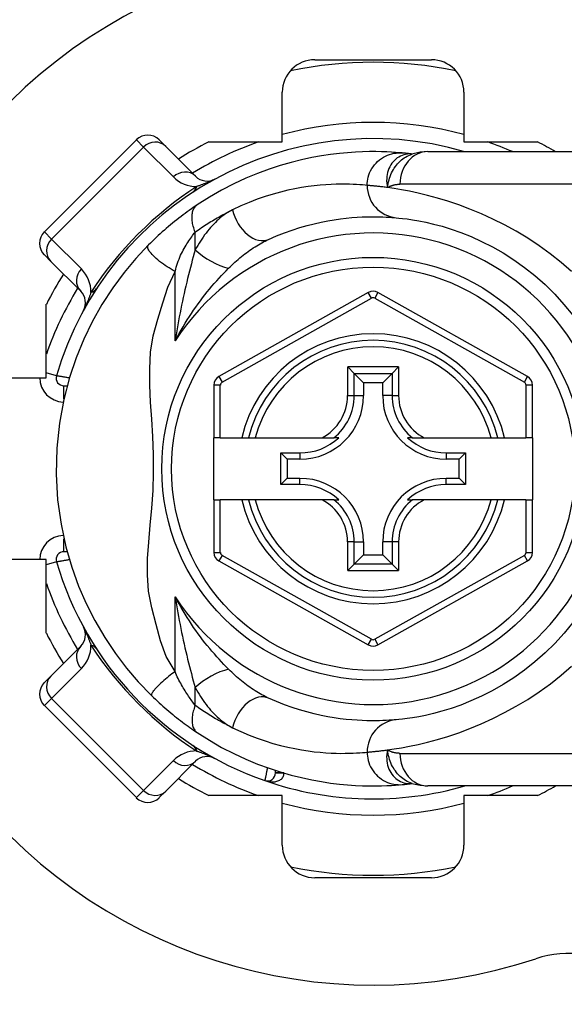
# Model space of a CAD drawing. Header units: inches. Extents: x 4 to 134, y 7 to 73.
# Tile 25 of 104: x 25.977 to 26.637, y 19.372 to 20.564. Entities that reach past the tile are written whole.
import ezdxf

# ---------------------------------------------------------------- set-up
doc = ezdxf.new("R2010")
doc.units = ezdxf.units.IN
doc.header["$MEASUREMENT"] = 0
doc.layers.add('Visible Edges(ANSI)', color=7, linetype='Continuous', lineweight=25)
doc.layers.add('Visible Tangent Edges(ANSI)', color=7, linetype='Continuous', lineweight=25)

msp = doc.modelspace()

# ---------------------------------------------------------------- linework, layer by layer
at = {"layer": 'Visible Edges(ANSI)'}
for p, q in [((26.3347, 20.5154), (26.4759, 20.5154)), ((26.2953, 20.4161), (26.2953, 20.4761)), ((26.5153, 20.4761), (26.5153, 20.4161)), ((26.1186, 20.4185), (26.0072, 20.3072)), ((26.1464, 20.4185), (26.1542, 20.4107)), ((26.1904, 20.3745), (26.1542, 20.4107)), ((26.2063, 20.4161), (26.2953, 20.4161)), ((26.5153, 20.4161), (26.6043, 20.4161)), ((26.4526, 20.4014), (26.4525, 20.4014)), ((26.4717, 20.4043), (26.709, 20.4043)), ((26.015, 20.2715), (26.0072, 20.2793)), ((26.015, 20.2715), (26.0512, 20.2353)), ((26.3995, 20.2337), (26.2185, 20.1321)), ((26.5923, 20.1321), (26.4111, 20.2337)), ((26.0096, 20.1304), (26.0096, 20.2195)), ((26.3745, 20.1438), (26.3823, 20.1359)), ((26.4283, 20.1359), (26.4361, 20.1438)), ((26.3823, 20.1359), (26.3937, 20.1245)), ((26.4283, 20.1359), (26.4169, 20.1245)), ((25.9497, 20.1304), (26.0096, 20.1304)), ((26.0309, 20.1208), (26.0348, 20.1208)), ((26.2125, 20.1218), (26.2125, 20.0578)), ((26.3937, 20.1245), (26.3937, 20.109)), ((26.4169, 20.1245), (26.3937, 20.1245)), ((26.4169, 20.109), (26.4169, 20.1245)), ((26.5983, 20.0578), (26.5983, 20.1218)), ((26.2203, 20.0578), (26.2125, 20.0578)), ((26.2125, 19.983), (26.2125, 20.0578)), ((26.2203, 20.0578), (26.2462, 20.0578)), ((26.2462, 20.0578), (26.2543, 20.0578)), ((26.2543, 20.0578), (26.2625, 20.0578)), ((26.2625, 20.0578), (26.3435, 20.0578)), ((26.3435, 20.0578), (26.3577, 20.0578)), ((26.3636, 20.0578), (26.3577, 20.0578)), ((26.4529, 20.0578), (26.4469, 20.0578)), ((26.4529, 20.0578), (26.4671, 20.0578)), ((26.4671, 20.0578), (26.5481, 20.0578)), ((26.5481, 20.0578), (26.5562, 20.0578)), ((26.5562, 20.0578), (26.5643, 20.0578)), ((26.5643, 20.0578), (26.5904, 20.0578)), ((26.5983, 20.0578), (26.5904, 20.0578)), ((26.5983, 20.0578), (26.5983, 19.983)), ((26.2936, 20.0396), (26.3167, 20.0396)), ((26.2936, 20.0396), (26.3012, 20.032)), ((26.2936, 20.0013), (26.2936, 20.0396)), ((26.4939, 20.0396), (26.517, 20.0396)), ((26.517, 20.0396), (26.5094, 20.032)), ((26.517, 20.0396), (26.517, 20.0013)), ((26.3167, 20.032), (26.3012, 20.032)), ((26.3012, 20.032), (26.3012, 20.0089)), ((26.5094, 20.032), (26.4939, 20.032)), ((26.5094, 20.0089), (26.5094, 20.032)), ((26.2936, 20.0013), (26.3012, 20.0089)), ((26.3167, 20.0013), (26.2936, 20.0013)), ((26.3012, 20.0089), (26.3167, 20.0089)), ((26.4939, 20.0089), (26.5094, 20.0089)), ((26.517, 20.0013), (26.4939, 20.0013)), ((26.517, 20.0013), (26.5094, 20.0089)), ((26.2125, 19.983), (26.2125, 19.9191)), ((26.2125, 19.983), (26.2203, 19.983)), ((26.2462, 19.983), (26.2203, 19.983)), ((26.2543, 19.983), (26.2462, 19.983)), ((26.2625, 19.983), (26.2543, 19.983)), ((26.3435, 19.983), (26.2625, 19.983)), ((26.3577, 19.983), (26.3435, 19.983)), ((26.3577, 19.983), (26.3636, 19.983)), ((26.4469, 19.983), (26.4529, 19.983)), ((26.4671, 19.983), (26.4529, 19.983)), ((26.5481, 19.983), (26.4671, 19.983)), ((26.5562, 19.983), (26.5481, 19.983)), ((26.5643, 19.983), (26.5562, 19.983)), ((26.5904, 19.983), (26.5643, 19.983)), ((26.5904, 19.983), (26.5983, 19.983)), ((26.5983, 19.9191), (26.5983, 19.983)), ((26.3937, 19.9318), (26.3937, 19.9163)), ((26.4169, 19.9163), (26.4169, 19.9318)), ((26.0348, 19.92), (26.0309, 19.92)), ((26.3823, 19.9049), (26.3937, 19.9163)), ((26.3937, 19.9163), (26.4169, 19.9163)), ((26.4283, 19.9049), (26.4169, 19.9163)), ((26.0096, 19.9104), (25.9497, 19.9104)), ((26.0096, 19.8214), (26.0096, 19.9104)), ((26.2185, 19.9088), (26.3995, 19.8071)), ((26.3823, 19.9049), (26.3745, 19.8971)), ((26.4111, 19.8071), (26.5923, 19.9088)), ((26.4361, 19.8971), (26.4283, 19.9049)), ((26.0512, 19.8055), (26.015, 19.7693)), ((26.0072, 19.7615), (26.015, 19.7693)), ((26.0072, 19.7337), (26.1186, 19.6223)), ((26.1542, 19.6301), (26.1904, 19.6663)), ((26.2872, 19.6523), (26.2872, 19.6552)), ((26.4525, 19.6395), (26.4526, 19.6395)), ((26.709, 19.6366), (26.4717, 19.6366)), ((26.1542, 19.6301), (26.1464, 19.6223)), ((26.2953, 19.6248), (26.2063, 19.6248)), ((26.2953, 19.5648), (26.2953, 19.6248)), ((26.6043, 19.6248), (26.5153, 19.6248)), ((26.5153, 19.6248), (26.5153, 19.5648)), ((26.4759, 19.5254), (26.3347, 19.5254))]:
    msp.add_line(p, q, dxfattribs=at)
at = {"layer": 'Visible Edges(ANSI)', "flags": 128}
for points in [[(26.4405, 20.4027), (26.4368, 20.403), (26.4324, 20.4033), (26.4274, 20.4036), (26.4217, 20.4039), (26.4154, 20.4041), (26.4084, 20.4043), (26.4009, 20.4043), (26.3926, 20.4041), (26.3838, 20.4037), (26.3744, 20.403), (26.3644, 20.4021), (26.3538, 20.4008), (26.3426, 20.3991), (26.3309, 20.397), (26.3187, 20.3944), (26.306, 20.3912), (26.2928, 20.3874), (26.2793, 20.383), (26.2654, 20.3779), (26.2511, 20.372), (26.2366, 20.3652), (26.2219, 20.3577), (26.2072, 20.3492), (26.1924, 20.3398)], [(26.4525, 20.4014), (26.4519, 20.4014), (26.4512, 20.4015), (26.4506, 20.4016), (26.45, 20.4017), (26.4494, 20.4017), (26.4488, 20.4018), (26.4482, 20.4019), (26.4477, 20.4019), (26.4471, 20.402), (26.4466, 20.4021), (26.4461, 20.4021), (26.4456, 20.4022), (26.4451, 20.4022), (26.4446, 20.4023), (26.4441, 20.4023), (26.4437, 20.4024), (26.4432, 20.4024), (26.4428, 20.4024), (26.4424, 20.4025), (26.442, 20.4025), (26.4416, 20.4026), (26.4412, 20.4026), (26.4409, 20.4026), (26.4405, 20.4027)], [(26.4717, 20.4043), (26.4622, 20.4036), (26.4523, 20.4013)], [(26.1924, 20.3398), (26.19, 20.3382), (26.1876, 20.3366), (26.1852, 20.3349), (26.1827, 20.3332), (26.1802, 20.3314), (26.1777, 20.3295), (26.1752, 20.3277), (26.1727, 20.3258), (26.1701, 20.3238), (26.1676, 20.3218), (26.165, 20.3198), (26.1625, 20.3177), (26.16, 20.3156), (26.1574, 20.3135), (26.1549, 20.3114), (26.1525, 20.3092), (26.15, 20.3071), (26.1475, 20.3049), (26.1451, 20.3027), (26.1427, 20.3004), (26.1404, 20.2982), (26.138, 20.2959), (26.1357, 20.2937), (26.1334, 20.2914)], [(26.2788, 20.2981), (26.2885, 20.3023), (26.298, 20.3061), (26.3073, 20.3094), (26.3165, 20.3123), (26.3253, 20.3149), (26.334, 20.3171), (26.3423, 20.319), (26.3504, 20.3206), (26.3581, 20.3219), (26.3656, 20.323), (26.3727, 20.3238), (26.3795, 20.3245), (26.3859, 20.3249), (26.392, 20.3253), (26.3978, 20.3255), (26.4032, 20.3255), (26.4082, 20.3255), (26.4129, 20.3255), (26.4172, 20.3253), (26.4212, 20.3251), (26.4248, 20.3249), (26.428, 20.3247), (26.4308, 20.3245), (26.4333, 20.3243)], [(26.4333, 20.3243), (26.4366, 20.3239), (26.4409, 20.3235), (26.4464, 20.3228), (26.4529, 20.3218), (26.4605, 20.3205), (26.469, 20.3188), (26.4785, 20.3166), (26.4888, 20.3139), (26.4999, 20.3105), (26.5117, 20.3063), (26.524, 20.3014), (26.5367, 20.2957), (26.5497, 20.2891), (26.5628, 20.2817), (26.5758, 20.2734), (26.5887, 20.2642), (26.6013, 20.2542), (26.6135, 20.2433), (26.6252, 20.2317), (26.6364, 20.2194), (26.647, 20.2065)], [(26.1334, 20.2914), (26.1179, 20.2749), (26.1037, 20.258), (26.09, 20.2394), (26.0768, 20.2191), (26.0652, 20.1984), (26.0549, 20.1772), (26.0457, 20.1548), (26.0376, 20.1307), (26.0307, 20.1044), (26.0254, 20.0758), (26.0222, 20.0452), (26.0215, 20.014), (26.0233, 19.983), (26.0274, 19.9533), (26.0332, 19.9261), (26.0404, 19.9013), (26.0486, 19.8785), (26.0578, 19.8573), (26.0683, 19.8367), (26.0803, 19.8161), (26.0934, 19.7967), (26.1067, 19.7791), (26.121, 19.7625), (26.1371, 19.7458)], [(26.647, 19.8343), (26.6365, 19.8213), (26.6253, 19.809), (26.6136, 19.7975), (26.6013, 19.7866), (26.5887, 19.7766), (26.5758, 19.7674), (26.5627, 19.7591), (26.5495, 19.7517), (26.5365, 19.7451), (26.5238, 19.7394), (26.5115, 19.7344), (26.4997, 19.7303), (26.4886, 19.7269), (26.4783, 19.7241), (26.4689, 19.7219), (26.4605, 19.7202), (26.4529, 19.7189), (26.4464, 19.718), (26.4409, 19.7173), (26.4366, 19.7169), (26.4333, 19.7166)], [(26.1371, 19.7458), (26.1393, 19.7436), (26.1416, 19.7415), (26.1439, 19.7394), (26.1461, 19.7372), (26.1485, 19.7351), (26.1508, 19.7331), (26.1532, 19.731), (26.1555, 19.7289), (26.1579, 19.7269), (26.1602, 19.725), (26.1626, 19.723), (26.165, 19.7211), (26.1673, 19.7192), (26.1697, 19.7174), (26.172, 19.7156), (26.1743, 19.7138), (26.1766, 19.7121), (26.1789, 19.7104), (26.1812, 19.7087), (26.1835, 19.7071), (26.1858, 19.7055), (26.188, 19.704), (26.1902, 19.7025), (26.1924, 19.701)], [(26.4333, 19.7166), (26.4309, 19.7164), (26.428, 19.7162), (26.4248, 19.7159), (26.4212, 19.7157), (26.4172, 19.7155), (26.4129, 19.7154), (26.4082, 19.7153), (26.4031, 19.7153), (26.3977, 19.7154), (26.3919, 19.7156), (26.3858, 19.7159), (26.3794, 19.7164), (26.3726, 19.7171), (26.3655, 19.7179), (26.3581, 19.719), (26.3503, 19.7203), (26.3423, 19.7219), (26.3339, 19.7238), (26.3252, 19.726), (26.3163, 19.7286), (26.3072, 19.7315), (26.2979, 19.7348), (26.2884, 19.7386), (26.2788, 19.7427)], [(26.1924, 19.701), (26.2071, 19.6917), (26.2219, 19.6832), (26.2366, 19.6756), (26.2511, 19.6689), (26.2654, 19.663), (26.2793, 19.6578), (26.2928, 19.6534), (26.306, 19.6496), (26.3187, 19.6465), (26.3309, 19.6438), (26.3426, 19.6417), (26.3538, 19.64), (26.3644, 19.6388), (26.3744, 19.6378), (26.3838, 19.6372), (26.3926, 19.6368), (26.4009, 19.6366), (26.4084, 19.6366), (26.4154, 19.6367), (26.4217, 19.6369), (26.4274, 19.6372), (26.4324, 19.6375), (26.4368, 19.6379), (26.4405, 19.6382)], [(26.4405, 19.6382), (26.4409, 19.6382), (26.4412, 19.6383), (26.4416, 19.6383), (26.442, 19.6383), (26.4424, 19.6384), (26.4428, 19.6384), (26.4432, 19.6384), (26.4437, 19.6385), (26.4441, 19.6385), (26.4446, 19.6386), (26.4451, 19.6386), (26.4456, 19.6387), (26.4461, 19.6387), (26.4466, 19.6388), (26.4471, 19.6389), (26.4477, 19.6389), (26.4482, 19.639), (26.4488, 19.639), (26.4494, 19.6391), (26.45, 19.6392), (26.4506, 19.6393), (26.4512, 19.6393), (26.4519, 19.6394), (26.4525, 19.6395)], [(26.4523, 19.6396), (26.4622, 19.6373), (26.4717, 19.6366)]]:
    msp.add_lwpolyline(points, dxfattribs=at)
at = {"layer": 'Visible Edges(ANSI)'}
msp.add_circle((26.4053, 20.0204), 0.2559, dxfattribs=at)
for centre, radius, start, end in [((26.4053, 20.0204), 0.625, 71.6191, 288.3809), ((26.3347, 20.4761), 0.0394, 90, 180), ((26.4053, 20.0204), 0.4921, 78.2772, 101.7228), ((26.4759, 20.4761), 0.0394, 0, 90), ((26.4053, 20.0204), 0.3996, 73.8612, 163.6482), ((26.1325, 20.4046), 0.0197, 45, 135), ((26.4053, 20.0204), 0.4429, 116.7049, 122.1604), ((26.4053, 20.0204), 0.4429, 60.0736, 63.2951), ((26.2043, 20.3884), 0.0197, 225, 298.6389), ((26.0211, 20.2932), 0.0197, 135, 225), ((26.4053, 20.0204), 0.4429, 147.8396, 153.2951), ((26.0373, 20.2214), 0.0197, 331.3611, 45), ((26.4053, 20.2234), 0.0118, 60.7088, 119.3132), ((26.4053, 20.0204), 0.1555, 13.9164, 166.0836), ((26.0309, 20.1303), 0.00945, 163.6482, 270), ((26.2243, 20.1218), 0.0118, 119.3132, 180), ((26.5865, 20.1218), 0.0118, 0, 60.7088), ((26.3167, 20.109), 0.077, 270, 0), ((26.4939, 20.109), 0.077, 180, 270), ((26.3167, 20.109), 0.0694, 270, 312.5174), ((26.4939, 20.109), 0.0694, 227.4826, 270), ((26.3167, 19.9318), 0.077, 0, 90), ((26.3167, 19.9318), 0.0694, 47.4826, 90), ((26.4939, 19.9318), 0.077, 90, 180), ((26.4939, 19.9318), 0.0694, 90, 132.5174), ((26.4053, 20.0204), 0.1555, 193.9164, 346.0836), ((26.0309, 19.9106), 0.00945, 90, 196.3518), ((26.2243, 19.9191), 0.0118, 180, 240.6868), ((26.5865, 19.9191), 0.0118, 299.2912, 0), ((26.4053, 20.0204), 0.3996, 196.3518, 250.8354), ((26.4053, 20.0204), 0.4429, 206.7049, 212.1604), ((26.0373, 19.8195), 0.0197, 315, 28.6389), ((26.4053, 19.8174), 0.0118, 240.6868, 299.2912), ((26.0211, 19.7476), 0.0197, 135, 225), ((26.2043, 19.6524), 0.0197, 61.3611, 135), ((26.4053, 20.0204), 0.4429, 237.8396, 243.2951), ((26.2773, 19.6523), 0.00984, 250.8354, 0), ((26.4053, 20.0204), 0.3996, 250.8354, 286.1388), ((26.4053, 20.0204), 0.4429, 296.7049, 299.9264), ((26.1325, 19.6362), 0.0197, 225, 315), ((26.3347, 19.5648), 0.0394, 180, 270), ((26.4759, 19.5648), 0.0394, 270, 0), ((26.4053, 20.0204), 0.4921, 258.2772, 281.7228), ((26.6418, 19.3087), 0.125, 0, 108.3809)]:
    msp.add_arc(centre, radius, start, end, dxfattribs=at)
at = {"layer": 'Visible Tangent Edges(ANSI)'}
for p, q in [((26.1272, 20.4098), (26.1186, 20.4185)), ((26.0159, 20.2985), (26.1272, 20.4098)), ((26.1272, 20.4098), (26.1634, 20.3736)), ((26.709, 20.3649), (26.4378, 20.3649)), ((26.0072, 20.3072), (26.0159, 20.2985)), ((26.0521, 20.2623), (26.0159, 20.2985)), ((26.1899, 20.2854), (26.1899, 20.307)), ((26.1656, 20.1754), (26.1656, 20.2593)), ((26.2224, 20.1252), (26.4034, 20.2268)), ((26.4034, 20.2268), (26.3995, 20.2337)), ((26.4111, 20.2337), (26.4072, 20.2268)), ((26.4072, 20.2268), (26.5884, 20.1252)), ((26.3745, 20.109), (26.3745, 20.1438)), ((26.4361, 20.1438), (26.3745, 20.1438)), ((26.4361, 20.1438), (26.4361, 20.109)), ((26.0219, 20.1329), (26.0096, 20.1365)), ((26.2185, 20.1321), (26.2224, 20.1252)), ((26.3823, 20.109), (26.3823, 20.1359)), ((26.3823, 20.1359), (26.4283, 20.1359)), ((26.4283, 20.1359), (26.4283, 20.109)), ((26.5884, 20.1252), (26.5923, 20.1321)), ((26.0309, 20.1052), (26.0309, 20.1208)), ((26.2203, 20.1218), (26.2125, 20.1218)), ((26.2203, 20.0578), (26.2203, 20.1218)), ((26.5983, 20.1218), (26.5904, 20.1218)), ((26.5904, 20.1218), (26.5904, 20.0578)), ((26.3745, 20.109), (26.3823, 20.109)), ((26.3823, 20.109), (26.3937, 20.109)), ((26.4283, 20.109), (26.4169, 20.109)), ((26.4283, 20.109), (26.4361, 20.109)), ((26.3167, 20.0396), (26.3167, 20.032)), ((26.4939, 20.0396), (26.4939, 20.032)), ((26.3167, 20.0013), (26.3167, 20.0089)), ((26.4939, 20.0013), (26.4939, 20.0089)), ((26.2203, 19.9191), (26.2203, 19.983)), ((26.5904, 19.983), (26.5904, 19.9191)), ((26.0309, 19.92), (26.0309, 19.9356)), ((26.3745, 19.8971), (26.3745, 19.9318)), ((26.3823, 19.9318), (26.3745, 19.9318)), ((26.3823, 19.9049), (26.3823, 19.9318)), ((26.3823, 19.9318), (26.3937, 19.9318)), ((26.4283, 19.9318), (26.4169, 19.9318)), ((26.4361, 19.9318), (26.4283, 19.9318)), ((26.4283, 19.9318), (26.4283, 19.9049)), ((26.4361, 19.9318), (26.4361, 19.8971)), ((26.2125, 19.9191), (26.2203, 19.9191)), ((26.5904, 19.9191), (26.5983, 19.9191)), ((26.0219, 19.9079), (26.0096, 19.9043)), ((26.2224, 19.9156), (26.2185, 19.9088)), ((26.4034, 19.814), (26.2224, 19.9156)), ((26.4283, 19.9049), (26.3823, 19.9049)), ((26.5884, 19.9156), (26.4072, 19.814)), ((26.5923, 19.9088), (26.5884, 19.9156)), ((26.3745, 19.8971), (26.4361, 19.8971)), ((26.1656, 19.7749), (26.1656, 19.8655)), ((26.3995, 19.8071), (26.4034, 19.814)), ((26.4072, 19.814), (26.4111, 19.8071)), ((26.0159, 19.7424), (26.0521, 19.7786)), ((26.1899, 19.7338), (26.1899, 19.7555)), ((26.0159, 19.7424), (26.0072, 19.7337)), ((26.1272, 19.631), (26.0159, 19.7424)), ((26.1634, 19.6672), (26.1272, 19.631)), ((26.4378, 19.6759), (26.709, 19.6759)), ((26.2872, 19.6523), (26.2967, 19.6523)), ((26.297, 19.6522), (26.2872, 19.6522)), ((26.1186, 19.6223), (26.1272, 19.631))]:
    msp.add_line(p, q, dxfattribs=at)
at = {"layer": 'Visible Tangent Edges(ANSI)', "flags": 128}
for points in [[(26.3981, 20.3635), (26.3981, 20.3659), (26.3984, 20.3684), (26.3988, 20.371), (26.3994, 20.3735), (26.4002, 20.3761), (26.4011, 20.3787), (26.4023, 20.3812), (26.4036, 20.3837), (26.4052, 20.386), (26.4069, 20.3883), (26.4088, 20.3905), (26.4108, 20.3925), (26.413, 20.3944), (26.4153, 20.3961), (26.4177, 20.3976), (26.4202, 20.3989), (26.4227, 20.4001), (26.4253, 20.401), (26.4279, 20.4017), (26.4305, 20.4023), (26.4331, 20.4026), (26.4356, 20.4028), (26.4381, 20.4028), (26.4405, 20.4027)], [(26.4513, 20.4015), (26.4491, 20.4015), (26.4469, 20.4013), (26.4447, 20.401), (26.4426, 20.4005), (26.4405, 20.3998), (26.4385, 20.3989), (26.4365, 20.3978), (26.4346, 20.3966), (26.4328, 20.3952), (26.4311, 20.3937), (26.4296, 20.392), (26.4281, 20.3902), (26.4267, 20.3882), (26.4255, 20.3861), (26.4245, 20.3839), (26.4236, 20.3816), (26.4228, 20.3792), (26.4223, 20.3767), (26.4219, 20.3742), (26.4217, 20.3716), (26.4216, 20.3689), (26.4218, 20.3662), (26.4222, 20.3635), (26.4228, 20.3608)], [(26.4228, 20.3608), (26.4231, 20.3632), (26.4235, 20.3655), (26.424, 20.3678), (26.4246, 20.3701), (26.4253, 20.3723), (26.426, 20.3744), (26.4268, 20.3766), (26.4277, 20.3786), (26.4287, 20.3806), (26.4298, 20.3826), (26.4309, 20.3844), (26.4322, 20.3863), (26.4335, 20.388), (26.4349, 20.3897), (26.4364, 20.3913), (26.4379, 20.3928), (26.4395, 20.3942), (26.4412, 20.3955), (26.4429, 20.3967), (26.4447, 20.3978), (26.4466, 20.3989), (26.4484, 20.3998), (26.4504, 20.4006), (26.4523, 20.4013)], [(26.4525, 20.4014), (26.4525, 20.4014), (26.4525, 20.4014), (26.4524, 20.4014), (26.4524, 20.4014), (26.4524, 20.4014), (26.4523, 20.4014), (26.4523, 20.4014), (26.4522, 20.4014), (26.4522, 20.4014), (26.4521, 20.4014), (26.4521, 20.4014), (26.452, 20.4014), (26.452, 20.4014), (26.4519, 20.4014), (26.4519, 20.4014), (26.4518, 20.4014), (26.4517, 20.4014), (26.4517, 20.4014), (26.4516, 20.4014), (26.4516, 20.4014), (26.4515, 20.4014), (26.4514, 20.4015), (26.4513, 20.4015), (26.4513, 20.4015)], [(26.2138, 20.3711), (26.212, 20.3702), (26.2108, 20.3696), (26.2096, 20.3691), (26.2086, 20.3686), (26.2076, 20.3682), (26.2066, 20.3678), (26.2056, 20.3673), (26.2047, 20.367), (26.2038, 20.3666), (26.2029, 20.3662), (26.202, 20.3659), (26.2012, 20.3655), (26.2003, 20.3652), (26.1995, 20.3649), (26.1987, 20.3646), (26.1979, 20.3643), (26.1971, 20.364), (26.1963, 20.3637), (26.1955, 20.3634), (26.1947, 20.3631), (26.194, 20.3629), (26.1932, 20.3626), (26.1925, 20.3623), (26.1917, 20.3621)], [(26.3981, 20.3635), (26.3955, 20.3637), (26.3925, 20.364), (26.3891, 20.3642), (26.3853, 20.3645), (26.3811, 20.3647), (26.3765, 20.3648), (26.3716, 20.3649), (26.3663, 20.3649), (26.3606, 20.3648), (26.3545, 20.3646), (26.348, 20.3642), (26.3412, 20.3637), (26.3341, 20.363), (26.3266, 20.362), (26.3187, 20.3608), (26.3106, 20.3593), (26.3021, 20.3575), (26.2933, 20.3554), (26.2841, 20.3529), (26.2747, 20.35), (26.2651, 20.3467), (26.2553, 20.3429), (26.2452, 20.3387), (26.235, 20.3339)], [(26.4228, 20.3608), (26.4213, 20.361), (26.4199, 20.3612), (26.4185, 20.3613), (26.4171, 20.3615), (26.4158, 20.3617), (26.4145, 20.3618), (26.4133, 20.362), (26.4121, 20.3621), (26.4109, 20.3622), (26.4098, 20.3624), (26.4087, 20.3625), (26.4077, 20.3626), (26.4066, 20.3627), (26.4057, 20.3628), (26.4047, 20.3629), (26.4038, 20.363), (26.403, 20.363), (26.4022, 20.3631), (26.4014, 20.3632), (26.4006, 20.3632), (26.3999, 20.3633), (26.3993, 20.3634), (26.3987, 20.3634), (26.3981, 20.3635)], [(26.4228, 20.3608), (26.4233, 20.3611), (26.4239, 20.3614), (26.4244, 20.3618), (26.425, 20.3621), (26.4256, 20.3623), (26.4262, 20.3626), (26.4268, 20.3629), (26.4274, 20.3631), (26.428, 20.3633), (26.4286, 20.3635), (26.4292, 20.3637), (26.4299, 20.3639), (26.4305, 20.3641), (26.4311, 20.3642), (26.4318, 20.3644), (26.4324, 20.3645), (26.4331, 20.3646), (26.4337, 20.3647), (26.4344, 20.3647), (26.4351, 20.3648), (26.4358, 20.3649), (26.4365, 20.3649), (26.4371, 20.3649), (26.4378, 20.3649)], [(26.6454, 20.2592), (26.6328, 20.2702), (26.6198, 20.2806), (26.6064, 20.2904), (26.5926, 20.2996), (26.5786, 20.308), (26.5645, 20.3157), (26.5504, 20.3227), (26.5364, 20.3291), (26.5225, 20.3348), (26.509, 20.3398), (26.4958, 20.3443), (26.4832, 20.3481), (26.4712, 20.3514), (26.4599, 20.3541), (26.4493, 20.3563), (26.4396, 20.3581), (26.4308, 20.3596), (26.4228, 20.3608)], [(26.1899, 20.307), (26.1892, 20.3087), (26.1886, 20.3104), (26.1881, 20.3121), (26.1876, 20.3139), (26.1871, 20.3156), (26.1867, 20.3173), (26.1864, 20.319), (26.1862, 20.3207), (26.186, 20.3223), (26.186, 20.3239), (26.186, 20.3255), (26.186, 20.327), (26.1862, 20.3285), (26.1864, 20.3299), (26.1867, 20.3313), (26.1871, 20.3325), (26.1875, 20.3337), (26.1881, 20.3349), (26.1886, 20.3359), (26.1893, 20.3368), (26.19, 20.3377), (26.1907, 20.3385), (26.1915, 20.3392), (26.1924, 20.3398)], [(26.1899, 20.307), (26.1918, 20.3084), (26.1937, 20.3097), (26.1956, 20.311), (26.1975, 20.3123), (26.1994, 20.3136), (26.2013, 20.3148), (26.2032, 20.316), (26.205, 20.3172), (26.2069, 20.3184), (26.2088, 20.3196), (26.2107, 20.3207), (26.2126, 20.3218), (26.2145, 20.3229), (26.2164, 20.324), (26.2183, 20.3251), (26.2201, 20.3262), (26.222, 20.3272), (26.2239, 20.3282), (26.2258, 20.3292), (26.2276, 20.3302), (26.2295, 20.3311), (26.2313, 20.3321), (26.2332, 20.333), (26.235, 20.3339)], [(26.235, 20.3339), (26.2329, 20.3328), (26.2307, 20.3316), (26.2286, 20.3303), (26.2265, 20.3289), (26.2244, 20.3274), (26.2223, 20.3258), (26.2203, 20.3241), (26.2182, 20.3223), (26.2162, 20.3205), (26.2143, 20.3186), (26.2123, 20.3166), (26.2104, 20.3146), (26.2085, 20.3124), (26.2067, 20.3103), (26.2048, 20.308), (26.203, 20.3057), (26.2013, 20.3034), (26.1995, 20.3009), (26.1978, 20.2985), (26.1962, 20.2959), (26.1945, 20.2934), (26.1929, 20.2908), (26.1914, 20.2881), (26.1899, 20.2854)], [(26.1656, 20.2593), (26.1663, 20.2619), (26.167, 20.2644), (26.1678, 20.267), (26.1686, 20.2694), (26.1694, 20.2719), (26.1703, 20.2742), (26.1713, 20.2766), (26.1722, 20.2788), (26.1733, 20.281), (26.1743, 20.2832), (26.1754, 20.2852), (26.1765, 20.2872), (26.1776, 20.2891), (26.1788, 20.2909), (26.1799, 20.2927), (26.1811, 20.2945), (26.1822, 20.2962), (26.1833, 20.2978), (26.1844, 20.2995), (26.1856, 20.3011), (26.1867, 20.3026), (26.1878, 20.3042), (26.1888, 20.3056), (26.1899, 20.307)], [(26.2303, 20.2631), (26.2322, 20.265), (26.2341, 20.2668), (26.236, 20.2686), (26.238, 20.2704), (26.24, 20.2722), (26.2419, 20.2739), (26.2439, 20.2756), (26.2459, 20.2772), (26.248, 20.2788), (26.25, 20.2804), (26.252, 20.2819), (26.254, 20.2834), (26.2561, 20.2849), (26.2581, 20.2863), (26.2602, 20.2877), (26.2623, 20.289), (26.2643, 20.2903), (26.2664, 20.2916), (26.2685, 20.2928), (26.2706, 20.2939), (26.2726, 20.2951), (26.2747, 20.2961), (26.2768, 20.2971), (26.2788, 20.2981)], [(26.1656, 20.2593), (26.1632, 20.2606), (26.1608, 20.262), (26.1584, 20.2635), (26.156, 20.265), (26.1536, 20.2666), (26.1513, 20.2682), (26.149, 20.2698), (26.1468, 20.2715), (26.1447, 20.2732), (26.1428, 20.2748), (26.1409, 20.2765), (26.1392, 20.2781), (26.1377, 20.2797), (26.1364, 20.2812), (26.1353, 20.2826), (26.1343, 20.284), (26.1336, 20.2852), (26.133, 20.2864), (26.1326, 20.2875), (26.1325, 20.2885), (26.1325, 20.2894), (26.1326, 20.2901), (26.1329, 20.2908), (26.1334, 20.2914)], [(26.1899, 20.2854), (26.1887, 20.2813), (26.1875, 20.277), (26.1863, 20.2728), (26.1852, 20.2684), (26.184, 20.264), (26.1829, 20.2596), (26.1818, 20.2551), (26.1806, 20.2506), (26.1796, 20.2461), (26.1785, 20.2416), (26.1774, 20.237), (26.1764, 20.2324), (26.1754, 20.2277), (26.1744, 20.2231), (26.1734, 20.2184), (26.1725, 20.2137), (26.1715, 20.209), (26.1706, 20.2042), (26.1697, 20.1994), (26.1689, 20.1947), (26.168, 20.1899), (26.1672, 20.185), (26.1664, 20.1802), (26.1656, 20.1754)], [(26.1656, 20.1754), (26.1679, 20.1797), (26.1703, 20.184), (26.1727, 20.1882), (26.1751, 20.1924), (26.1776, 20.1965), (26.1802, 20.2006), (26.1828, 20.2046), (26.1854, 20.2085), (26.188, 20.2124), (26.1907, 20.2162), (26.1934, 20.22), (26.1961, 20.2237), (26.1989, 20.2273), (26.2017, 20.2309), (26.2045, 20.2344), (26.2073, 20.2379), (26.2102, 20.2413), (26.213, 20.2446), (26.2159, 20.2479), (26.2188, 20.2511), (26.2217, 20.2542), (26.2246, 20.2572), (26.2274, 20.2602), (26.2303, 20.2631)], [(26.1656, 19.7749), (26.1548, 19.7932), (26.1478, 19.8122), (26.1425, 19.8319), (26.1375, 19.852), (26.1334, 19.8722), (26.132, 19.8921), (26.1323, 19.9118), (26.1337, 19.9317), (26.1355, 19.952), (26.1373, 19.9728), (26.1388, 19.9943), (26.1395, 20.016), (26.1393, 20.0376), (26.1384, 20.0593), (26.1372, 20.0805), (26.1359, 20.1012), (26.135, 20.1215), (26.1348, 20.1414), (26.1359, 20.1614), (26.139, 20.1815), (26.1446, 20.2015), (26.1505, 20.2211), (26.1569, 20.2404), (26.1656, 20.2593)], [(26.0636, 20.234), (26.0634, 20.2333), (26.0631, 20.2325), (26.0629, 20.2318), (26.0626, 20.231), (26.0623, 20.2302), (26.062, 20.2295), (26.0618, 20.2287), (26.0615, 20.2279), (26.0612, 20.227), (26.0608, 20.2262), (26.0605, 20.2254), (26.0602, 20.2245), (26.0598, 20.2237), (26.0595, 20.2228), (26.0591, 20.2219), (26.0588, 20.221), (26.0584, 20.2201), (26.058, 20.2191), (26.0575, 20.2181), (26.0571, 20.2171), (26.0566, 20.2161), (26.0561, 20.215), (26.0555, 20.2137), (26.0546, 20.212)], [(26.0375, 20.1303), (26.0365, 20.1304), (26.0355, 20.1306), (26.0345, 20.1308), (26.0335, 20.1309), (26.0326, 20.1311), (26.0316, 20.1313), (26.0307, 20.1314), (26.0298, 20.1316), (26.0289, 20.1317), (26.0281, 20.1319), (26.0273, 20.132), (26.0266, 20.1321), (26.0258, 20.1323), (26.0252, 20.1324), (26.0246, 20.1325), (26.024, 20.1326), (26.0235, 20.1326), (26.0231, 20.1327), (26.0227, 20.1328), (26.0224, 20.1328), (26.0222, 20.1329), (26.022, 20.1329), (26.0219, 20.1329), (26.0219, 20.1329)], [(26.0219, 19.9079), (26.0219, 19.9079), (26.022, 19.9079), (26.0222, 19.908), (26.0224, 19.908), (26.0227, 19.9081), (26.0231, 19.9081), (26.0235, 19.9082), (26.024, 19.9083), (26.0246, 19.9084), (26.0252, 19.9085), (26.0258, 19.9086), (26.0266, 19.9087), (26.0273, 19.9088), (26.0281, 19.909), (26.0289, 19.9091), (26.0298, 19.9093), (26.0307, 19.9094), (26.0316, 19.9096), (26.0326, 19.9097), (26.0335, 19.9099), (26.0345, 19.9101), (26.0355, 19.9102), (26.0365, 19.9104), (26.0375, 19.9106)], [(26.1656, 19.8655), (26.1664, 19.8606), (26.1672, 19.8558), (26.168, 19.851), (26.1689, 19.8462), (26.1697, 19.8414), (26.1706, 19.8366), (26.1715, 19.8319), (26.1725, 19.8271), (26.1734, 19.8224), (26.1744, 19.8177), (26.1754, 19.8131), (26.1764, 19.8084), (26.1774, 19.8038), (26.1785, 19.7992), (26.1796, 19.7947), (26.1807, 19.7901), (26.1818, 19.7856), (26.1829, 19.7812), (26.184, 19.7767), (26.1852, 19.7724), (26.1863, 19.768), (26.1875, 19.7638), (26.1887, 19.7596), (26.1899, 19.7555)], [(26.2303, 19.7778), (26.2274, 19.7806), (26.2246, 19.7836), (26.2217, 19.7866), (26.2188, 19.7898), (26.216, 19.7929), (26.2131, 19.7962), (26.2102, 19.7995), (26.2074, 19.8029), (26.2045, 19.8064), (26.2017, 19.8099), (26.1989, 19.8135), (26.1962, 19.8171), (26.1934, 19.8208), (26.1907, 19.8246), (26.188, 19.8284), (26.1854, 19.8323), (26.1828, 19.8362), (26.1802, 19.8402), (26.1776, 19.8443), (26.1751, 19.8484), (26.1727, 19.8526), (26.1703, 19.8568), (26.1679, 19.8611), (26.1656, 19.8655)], [(26.0546, 19.8289), (26.0555, 19.8271), (26.0561, 19.8259), (26.0566, 19.8248), (26.0571, 19.8237), (26.0575, 19.8227), (26.058, 19.8217), (26.0584, 19.8208), (26.0588, 19.8198), (26.0591, 19.8189), (26.0595, 19.818), (26.0598, 19.8172), (26.0602, 19.8163), (26.0605, 19.8155), (26.0608, 19.8146), (26.0612, 19.8138), (26.0615, 19.813), (26.0618, 19.8122), (26.062, 19.8114), (26.0623, 19.8106), (26.0626, 19.8098), (26.0629, 19.8091), (26.0631, 19.8083), (26.0634, 19.8076), (26.0636, 19.8069)], [(26.1656, 19.7749), (26.1636, 19.7735), (26.1617, 19.772), (26.1597, 19.7704), (26.1577, 19.7688), (26.1558, 19.7672), (26.1538, 19.7656), (26.1519, 19.764), (26.1501, 19.7623), (26.1483, 19.7607), (26.1467, 19.7592), (26.1451, 19.7577), (26.1436, 19.7562), (26.1423, 19.7548), (26.1411, 19.7535), (26.14, 19.7522), (26.1391, 19.7511), (26.1384, 19.7501), (26.1378, 19.7491), (26.1373, 19.7483), (26.137, 19.7476), (26.1368, 19.747), (26.1368, 19.7465), (26.1369, 19.7461), (26.1371, 19.7458)], [(26.1899, 19.7338), (26.1889, 19.7351), (26.1879, 19.7365), (26.1869, 19.7378), (26.1859, 19.7393), (26.1849, 19.7407), (26.1839, 19.7422), (26.1828, 19.7437), (26.1818, 19.7453), (26.1808, 19.7469), (26.1797, 19.7485), (26.1787, 19.7501), (26.1776, 19.7518), (26.1765, 19.7535), (26.1755, 19.7553), (26.1744, 19.757), (26.1734, 19.7588), (26.1723, 19.7607), (26.1712, 19.7625), (26.1702, 19.7644), (26.1692, 19.7664), (26.1682, 19.7685), (26.1673, 19.7706), (26.1664, 19.7727), (26.1656, 19.7749)], [(26.2788, 19.7427), (26.2768, 19.7437), (26.2747, 19.7447), (26.2727, 19.7458), (26.2706, 19.7469), (26.2685, 19.7481), (26.2664, 19.7493), (26.2644, 19.7505), (26.2623, 19.7518), (26.2602, 19.7531), (26.2582, 19.7545), (26.2561, 19.7559), (26.2541, 19.7574), (26.252, 19.7589), (26.25, 19.7604), (26.248, 19.762), (26.246, 19.7636), (26.244, 19.7653), (26.242, 19.7669), (26.24, 19.7687), (26.238, 19.7704), (26.2361, 19.7722), (26.2341, 19.774), (26.2322, 19.7759), (26.2303, 19.7778)], [(26.4228, 19.6801), (26.4307, 19.6812), (26.4396, 19.6827), (26.4493, 19.6845), (26.4598, 19.6868), (26.4711, 19.6895), (26.4831, 19.6927), (26.4957, 19.6965), (26.5089, 19.7009), (26.5224, 19.706), (26.5363, 19.7117), (26.5504, 19.7181), (26.5645, 19.7252), (26.5787, 19.7329), (26.5927, 19.7413), (26.6064, 19.7504), (26.6199, 19.7602), (26.633, 19.7706), (26.6456, 19.7816)], [(26.1899, 19.7555), (26.1914, 19.7527), (26.193, 19.7501), (26.1946, 19.7474), (26.1962, 19.7449), (26.1979, 19.7423), (26.1996, 19.7399), (26.2013, 19.7374), (26.2031, 19.7351), (26.2049, 19.7328), (26.2067, 19.7305), (26.2085, 19.7284), (26.2104, 19.7263), (26.2123, 19.7242), (26.2143, 19.7222), (26.2163, 19.7203), (26.2183, 19.7185), (26.2203, 19.7167), (26.2223, 19.7151), (26.2244, 19.7135), (26.2265, 19.712), (26.2286, 19.7105), (26.2308, 19.7092), (26.2329, 19.708), (26.235, 19.7069)], [(26.1899, 19.7338), (26.1892, 19.7321), (26.1886, 19.7304), (26.1881, 19.7287), (26.1876, 19.727), (26.1871, 19.7253), (26.1867, 19.7236), (26.1864, 19.7219), (26.1862, 19.7202), (26.186, 19.7185), (26.186, 19.7169), (26.186, 19.7153), (26.186, 19.7138), (26.1862, 19.7123), (26.1864, 19.7109), (26.1867, 19.7096), (26.1871, 19.7083), (26.1875, 19.7071), (26.1881, 19.706), (26.1886, 19.705), (26.1893, 19.704), (26.19, 19.7031), (26.1907, 19.7024), (26.1915, 19.7017), (26.1924, 19.701)], [(26.235, 19.7069), (26.2332, 19.7078), (26.2313, 19.7088), (26.2295, 19.7097), (26.2276, 19.7107), (26.2257, 19.7117), (26.2239, 19.7126), (26.222, 19.7137), (26.2201, 19.7147), (26.2182, 19.7158), (26.2163, 19.7168), (26.2145, 19.7179), (26.2126, 19.719), (26.2107, 19.7202), (26.2088, 19.7213), (26.2069, 19.7225), (26.205, 19.7236), (26.2031, 19.7248), (26.2012, 19.7261), (26.1993, 19.7273), (26.1975, 19.7286), (26.1956, 19.7298), (26.1937, 19.7311), (26.1918, 19.7325), (26.1899, 19.7338)], [(26.235, 19.7069), (26.2452, 19.7022), (26.2552, 19.698), (26.265, 19.6942), (26.2746, 19.6909), (26.284, 19.688), (26.2931, 19.6855), (26.302, 19.6834), (26.3105, 19.6816), (26.3187, 19.6801), (26.3265, 19.6789), (26.334, 19.6779), (26.3412, 19.6772), (26.348, 19.6766), (26.3544, 19.6763), (26.3605, 19.676), (26.3662, 19.6759), (26.3715, 19.676), (26.3765, 19.676), (26.3811, 19.6762), (26.3853, 19.6764), (26.3891, 19.6766), (26.3925, 19.6769), (26.3955, 19.6771), (26.3981, 19.6774)], [(26.1917, 19.6787), (26.1925, 19.6785), (26.1932, 19.6783), (26.194, 19.678), (26.1947, 19.6777), (26.1955, 19.6775), (26.1963, 19.6772), (26.1971, 19.6769), (26.1979, 19.6766), (26.1987, 19.6763), (26.1995, 19.676), (26.2003, 19.6756), (26.2012, 19.6753), (26.202, 19.675), (26.2029, 19.6746), (26.2038, 19.6743), (26.2047, 19.6739), (26.2056, 19.6735), (26.2066, 19.6731), (26.2076, 19.6727), (26.2086, 19.6722), (26.2096, 19.6717), (26.2108, 19.6712), (26.212, 19.6706), (26.2138, 19.6697)], [(26.3981, 19.6774), (26.3987, 19.6774), (26.3993, 19.6775), (26.3999, 19.6775), (26.4006, 19.6776), (26.4014, 19.6777), (26.4022, 19.6777), (26.403, 19.6778), (26.4039, 19.6779), (26.4048, 19.678), (26.4057, 19.6781), (26.4067, 19.6782), (26.4077, 19.6783), (26.4087, 19.6784), (26.4098, 19.6785), (26.4109, 19.6786), (26.4121, 19.6787), (26.4133, 19.6789), (26.4146, 19.679), (26.4158, 19.6792), (26.4171, 19.6793), (26.4185, 19.6795), (26.4199, 19.6797), (26.4213, 19.6799), (26.4228, 19.6801)], [(26.4228, 19.6801), (26.4222, 19.6773), (26.4218, 19.6746), (26.4216, 19.6719), (26.4217, 19.6693), (26.4219, 19.6667), (26.4223, 19.6641), (26.4228, 19.6616), (26.4236, 19.6592), (26.4245, 19.6569), (26.4255, 19.6547), (26.4267, 19.6526), (26.4281, 19.6507), (26.4296, 19.6488), (26.4311, 19.6471), (26.4328, 19.6456), (26.4346, 19.6442), (26.4365, 19.643), (26.4385, 19.642), (26.4405, 19.6411), (26.4426, 19.6404), (26.4447, 19.6399), (26.4469, 19.6395), (26.4491, 19.6394), (26.4513, 19.6394)], [(26.4523, 19.6396), (26.4504, 19.6403), (26.4484, 19.6411), (26.4466, 19.642), (26.4447, 19.643), (26.4429, 19.6441), (26.4412, 19.6454), (26.4395, 19.6467), (26.4379, 19.6481), (26.4364, 19.6496), (26.4349, 19.6512), (26.4335, 19.6528), (26.4322, 19.6546), (26.4309, 19.6564), (26.4298, 19.6583), (26.4287, 19.6602), (26.4277, 19.6622), (26.4268, 19.6643), (26.426, 19.6664), (26.4253, 19.6686), (26.4246, 19.6708), (26.424, 19.673), (26.4235, 19.6753), (26.4231, 19.6777), (26.4228, 19.6801)], [(26.4378, 19.6759), (26.4371, 19.6759), (26.4365, 19.676), (26.4358, 19.676), (26.4351, 19.676), (26.4344, 19.6761), (26.4337, 19.6762), (26.4331, 19.6763), (26.4324, 19.6764), (26.4318, 19.6765), (26.4311, 19.6766), (26.4305, 19.6768), (26.4299, 19.6769), (26.4292, 19.6771), (26.4286, 19.6773), (26.428, 19.6775), (26.4274, 19.6777), (26.4268, 19.678), (26.4262, 19.6782), (26.4256, 19.6785), (26.425, 19.6788), (26.4244, 19.6791), (26.4239, 19.6794), (26.4233, 19.6797), (26.4228, 19.6801)], [(26.3981, 19.6774), (26.3981, 19.6749), (26.3984, 19.6724), (26.3988, 19.6699), (26.3994, 19.6673), (26.4002, 19.6647), (26.4011, 19.6622), (26.4023, 19.6597), (26.4036, 19.6572), (26.4052, 19.6548), (26.4069, 19.6525), (26.4088, 19.6503), (26.4108, 19.6483), (26.413, 19.6465), (26.4153, 19.6448), (26.4177, 19.6432), (26.4202, 19.6419), (26.4227, 19.6408), (26.4253, 19.6399), (26.4279, 19.6391), (26.4305, 19.6386), (26.4331, 19.6382), (26.4356, 19.6381), (26.4381, 19.638), (26.4405, 19.6382)], [(26.2773, 19.6585), (26.2771, 19.6575), (26.2769, 19.6566), (26.2767, 19.6556), (26.2765, 19.6546), (26.2763, 19.6537), (26.2761, 19.6527), (26.2759, 19.6518), (26.2757, 19.6509), (26.2756, 19.6501), (26.2754, 19.6492), (26.2752, 19.6484), (26.2751, 19.6477), (26.2749, 19.647), (26.2748, 19.6463), (26.2747, 19.6457), (26.2746, 19.6451), (26.2745, 19.6447), (26.2744, 19.6442), (26.2743, 19.6438), (26.2742, 19.6435), (26.2742, 19.6433), (26.2741, 19.6431), (26.2741, 19.643), (26.2741, 19.643)], [(26.2741, 19.643), (26.2753, 19.6426), (26.2765, 19.6422), (26.2778, 19.642), (26.279, 19.6417), (26.2803, 19.6415), (26.2815, 19.6414), (26.2828, 19.6414), (26.284, 19.6414), (26.2853, 19.6415), (26.2865, 19.6416), (26.2877, 19.6418), (26.2889, 19.6421), (26.2901, 19.6425), (26.2912, 19.6429), (26.2923, 19.6434), (26.2933, 19.6441), (26.2942, 19.6448), (26.295, 19.6456), (26.2957, 19.6465), (26.2963, 19.6475), (26.2968, 19.6486), (26.297, 19.6497), (26.2971, 19.6509), (26.297, 19.6522)], [(26.4513, 19.6394), (26.4513, 19.6394), (26.4514, 19.6394), (26.4515, 19.6394), (26.4516, 19.6394), (26.4516, 19.6394), (26.4517, 19.6394), (26.4517, 19.6394), (26.4518, 19.6394), (26.4519, 19.6394), (26.4519, 19.6394), (26.452, 19.6394), (26.452, 19.6394), (26.4521, 19.6394), (26.4521, 19.6394), (26.4522, 19.6394), (26.4522, 19.6395), (26.4523, 19.6395), (26.4523, 19.6395), (26.4524, 19.6395), (26.4524, 19.6395), (26.4524, 19.6395), (26.4525, 19.6395), (26.4525, 19.6395), (26.4525, 19.6395)]]:
    msp.add_lwpolyline(points, dxfattribs=at)
at = {"layer": 'Visible Tangent Edges(ANSI)'}
msp.add_circle((26.4053, 20.0204), 0.2441, dxfattribs=at)
for centre, radius, start, end in [((26.4053, 20.0204), 0.4193, 74.7906, 105.2094), ((26.4053, 20.0204), 0.4193, 109.3241, 121.4236), ((26.4053, 20.0204), 0.4193, 66.2758, 70.6759), ((26.1913, 20.4015), 0.0394, 225, 270.6587), ((26.4314, 19.9943), 0.439, 123.0901, 146.9099), ((26.4053, 20.0204), 0.2854, 212.8812, 147.1188), ((26.0242, 20.2344), 0.0394, 359.3413, 45), ((26.4053, 20.0204), 0.4193, 148.5764, 160.6759), ((26.4053, 20.2234), 0.00394, 60.7088, 119.3132), ((26.4053, 20.0204), 0.1634, 13.2332, 166.7668), ((26.4053, 20.0204), 0.1476, 14.6748, 165.3252), ((26.0309, 20.1303), 0.0291, 179.6903, 268.2327), ((26.2243, 20.1218), 0.00394, 119.3132, 180), ((26.5865, 20.1218), 0.00394, 0, 60.7088), ((26.3167, 20.109), 0.0577, 297.5852, 0), ((26.3167, 20.109), 0.0656, 308.7097, 0), ((26.4939, 20.109), 0.0656, 180, 231.2903), ((26.4939, 20.109), 0.0577, 180, 242.4148), ((26.4053, 20.0204), 0.1634, 193.2332, 346.7668), ((26.4053, 20.0204), 0.1476, 194.6748, 345.3252), ((26.3167, 19.9318), 0.0577, 0, 62.4148), ((26.3167, 19.9318), 0.0656, 0, 51.2903), ((26.4939, 19.9318), 0.0656, 128.7097, 180), ((26.4939, 19.9318), 0.0577, 117.5852, 180), ((26.0309, 19.9106), 0.0291, 91.7673, 180.3097), ((26.2243, 19.9191), 0.00394, 180, 240.6868), ((26.5865, 19.9191), 0.00394, 299.2912, 0), ((26.4053, 20.0204), 0.4193, 199.3241, 211.4236), ((26.4053, 19.8174), 0.00394, 240.6868, 299.2912), ((26.0242, 19.8064), 0.0394, 315, 0.6587), ((26.4314, 20.0465), 0.439, 213.0901, 236.9099), ((26.1913, 19.6394), 0.0394, 89.3413, 135), ((26.4053, 20.0204), 0.4193, 238.5764, 250.6759), ((26.4053, 20.0204), 0.4193, 289.3241, 293.7242), ((26.4053, 20.0204), 0.4193, 254.7906, 285.2094)]:
    msp.add_arc(centre, radius, start, end, dxfattribs=at)
for centre, major_axis, ratio, start_param, end_param in [((26.1403, 20.3968), (0.0139, 0.0139), 0.937622, 0, 1.570796), ((26.4717, 20.3649), (0, 0.0394), 0.860915, 0, 1.570796), ((26.4653, 20.5978), (-0.0125, -0.1965), 0.394768, 6.26267, 6.279105), ((26.1765, 20.3606), (0.0139, 0.0139), 0.937622, 0, 1.570796), ((26.1656, 20.3882), (0.0215, -0.033), 0.48633, 0, 0.409204), ((26.4369, 20.3635), (-0.0036, -0.0392), 0.987056, 4.803178, 6.283185), ((26.2625, 20.3339), (0.0163, -0.0358), 0.663135, 4.419079, 6.283185), ((26.0289, 20.2854), (-0.0139, -0.0139), 0.937622, 4.712389, 6.283185), ((26.2142, 20.2854), (-0.034, 0.0199), 0.367954, 1.008544, 2.26339), ((26.0651, 20.2492), (-0.0139, -0.0139), 0.937622, 4.712389, 6.283185), ((26.0375, 20.2601), (0.033, -0.0215), 0.48633, 5.873981, 6.283185), ((26.0651, 19.7916), (-0.0139, 0.0139), 0.937622, 0, 1.570796), ((26.0375, 19.7808), (0.033, 0.0215), 0.48633, 0, 0.409204), ((26.2142, 19.7555), (-0.034, -0.0199), 0.367954, 4.019795, 5.274641), ((26.0289, 19.7554), (-0.0139, 0.0139), 0.937622, 0, 1.570796), ((26.2625, 19.7069), (0.0163, 0.0358), 0.663135, 0, 1.864107), ((26.4369, 19.6774), (-0.0036, 0.0392), 0.987056, 0, 1.480007), ((26.1656, 19.6526), (0.0215, 0.033), 0.48633, 5.873981, 6.283185), ((26.1765, 19.6803), (0.0139, -0.0139), 0.937622, 4.712389, 6.283185), ((26.4717, 19.6759), (0, -0.0394), 0.860915, 4.712389, 6.283185), ((26.1403, 19.6441), (0.0139, -0.0139), 0.937622, 4.712389, 6.283185), ((26.4653, 19.4431), (-0.0125, 0.1965), 0.394768, 0.00408, 0.020515)]:
    msp.add_ellipse(centre, major_axis=major_axis, ratio=ratio, start_param=start_param, end_param=end_param, dxfattribs=at)

doc.saveas('drawing.dxf')
